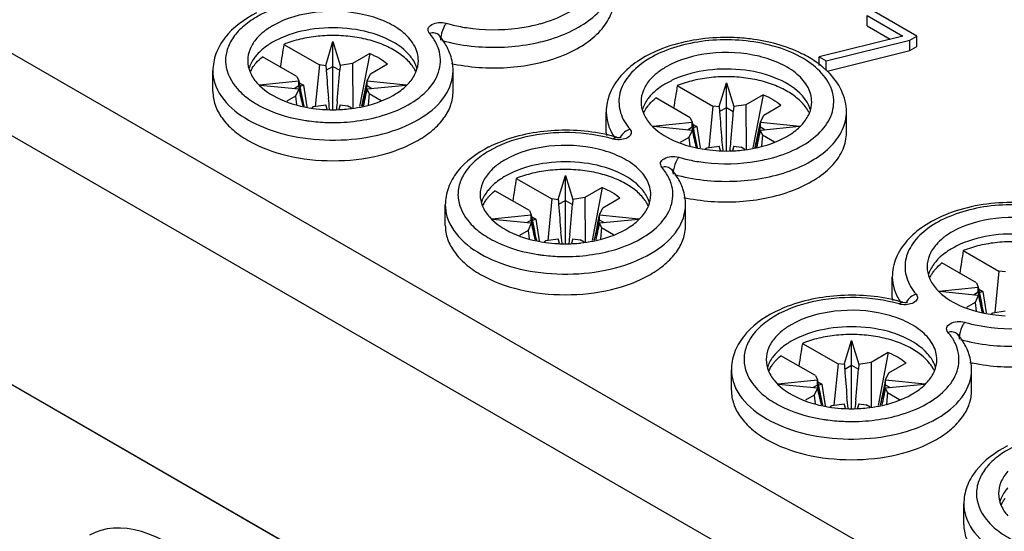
# Model space of a CAD drawing. Header units: millimetres. Extents: x 0 to 594, y 0 to 439.
# Tile 21 of 57: x 463 to 482, y 338 to 348. Entities that reach past the tile are written whole.
import ezdxf

# ---------------------------------------------------------------- set-up
doc = ezdxf.new("R2010")
doc.units = ezdxf.units.MM
doc.header["$LTSCALE"] = 32.67
doc.layers.get('0').update_dxf_attribs({"linetype": 'CONTINUOUS'})

msp = doc.modelspace()

# ---------------------------------------------------------------- linework, layer by layer
at = {"color": 7, "linetype": 'Continuous'}
for p, q in [((491.791, 330.846), (449.295, 355.38)), ((491.083, 329.628), (448.588, 354.162)), ((444.979, 351.318), (494.619, 322.659)), ((446.294, 350.562), (493.31, 323.418)), ((479.74, 348.117), (479.74, 348.321)), ((479.74, 348.321), (480.446, 347.914)), ((480.728, 347.914), (479.881, 348.402)), ((479.74, 348.117), (480.199, 347.852)), ((468.209, 347.749), (468.914, 347.342)), ((469.036, 347.333), (469.18, 347.807)), ((469.18, 347.807), (469.325, 347.333)), ((469.18, 346.467), (469.18, 347.807)), ((480.446, 347.914), (478.791, 347.501)), ((478.932, 347.42), (480.587, 347.832)), ((480.587, 347.832), (480.728, 347.914)), ((480.587, 347.628), (480.587, 347.832)), ((480.728, 347.71), (480.728, 347.914)), ((469.906, 347.566), (469.566, 347.37)), ((469.906, 347.566), (469.707, 346.516)), ((478.951, 347.22), (480.587, 347.628)), ((480.587, 347.628), (480.728, 347.71)), ((468.467, 347.11), (467.785, 347.504)), ((469.566, 347.37), (469.325, 347.333)), ((469.566, 347.37), (469.572, 346.491)), ((469.92, 347.166), (470.259, 347.362)), ((478.791, 347.334), (478.791, 347.501)), ((478.791, 347.501), (478.932, 347.42)), ((478.932, 347.234), (478.932, 347.42)), ((466.805, 346.817), (466.805, 347.225)), ((468.914, 347.342), (468.83, 346.522)), ((469.04, 347.327), (468.914, 347.342)), ((469.04, 347.327), (469.036, 347.333)), ((469.046, 347.237), (469.18, 347.314)), ((469.18, 347.314), (469.317, 347.236)), ((469.325, 347.333), (469.317, 347.236)), ((469.855, 347.027), (469.92, 347.166)), ((471.555, 346.817), (471.555, 347.225)), ((467.726, 346.948), (468.505, 347.027)), ((468.467, 347.11), (468.505, 347.027)), ((468.505, 346.925), (468.505, 347.027)), ((468.513, 346.987), (468.596, 346.939)), ((469.855, 346.925), (469.855, 347.027)), ((469.855, 347.027), (470.634, 346.948)), ((476.814, 346.516), (476.958, 346.99)), ((476.958, 345.65), (476.958, 346.99)), ((476.958, 346.99), (477.103, 346.516)), ((468.505, 346.86), (467.738, 346.938)), ((468.505, 346.925), (468.41, 346.87)), ((468.505, 346.86), (468.441, 346.721)), ((468.605, 346.525), (468.505, 346.925)), ((468.596, 346.939), (468.661, 346.515)), ((469.756, 346.525), (469.855, 346.925)), ((470.622, 346.938), (469.855, 346.86)), ((469.951, 346.87), (469.855, 346.925)), ((469.894, 346.776), (469.855, 346.86)), ((469.894, 346.776), (469.874, 346.548)), ((469.894, 346.776), (470.132, 346.639)), ((475.987, 346.932), (476.692, 346.526)), ((468.441, 346.721), (468.27, 346.622)), ((468.441, 346.721), (468.461, 346.552)), ((476.245, 346.294), (475.563, 346.688)), ((477.684, 346.75), (477.344, 346.554)), ((477.684, 346.75), (477.485, 345.7)), ((468.759, 346.496), (468.794, 346.516)), ((468.794, 346.516), (469.036, 346.554)), ((469.062, 346.467), (469.036, 346.554)), ((469.325, 346.554), (469.298, 346.467)), ((469.325, 346.554), (469.47, 346.531)), ((469.548, 346.486), (469.47, 346.531)), ((474.583, 346), (474.583, 346.409)), ((476.692, 346.526), (476.609, 345.706)), ((476.818, 346.511), (476.692, 346.526)), ((476.818, 346.511), (476.814, 346.516)), ((476.824, 346.421), (476.958, 346.498)), ((476.958, 346.498), (477.095, 346.419)), ((477.103, 346.516), (477.095, 346.419)), ((477.344, 346.554), (477.103, 346.516)), ((477.344, 346.554), (477.35, 345.674)), ((477.698, 346.35), (478.037, 346.546)), ((479.333, 346), (479.333, 346.409)), ((475.504, 346.131), (476.284, 346.21)), ((476.245, 346.294), (476.284, 346.21)), ((476.284, 346.108), (476.284, 346.21)), ((477.633, 346.21), (477.698, 346.35)), ((477.633, 346.108), (477.633, 346.21)), ((477.633, 346.21), (478.412, 346.131)), ((476.284, 346.043), (475.516, 346.121)), ((476.284, 346.108), (476.188, 346.053)), ((476.284, 346.043), (476.219, 345.904)), ((476.383, 345.709), (476.284, 346.108)), ((476.291, 346.171), (476.374, 346.123)), ((476.374, 346.123), (476.439, 345.698)), ((477.534, 345.709), (477.633, 346.108)), ((478.4, 346.121), (477.633, 346.043)), ((477.729, 346.053), (477.633, 346.108)), ((477.672, 345.96), (477.633, 346.043)), ((474.876, 345.913), (474.881, 345.915)), ((476.219, 345.904), (476.048, 345.805)), ((476.219, 345.904), (476.239, 345.736)), ((477.672, 345.96), (477.652, 345.731)), ((477.672, 345.96), (477.91, 345.822)), ((476.538, 345.68), (476.572, 345.7)), ((476.572, 345.7), (476.814, 345.737)), ((476.84, 345.65), (476.814, 345.737)), ((477.103, 345.737), (477.077, 345.65)), ((477.103, 345.737), (477.248, 345.715)), ((477.326, 345.67), (477.248, 345.715)), ((472.805, 345.095), (473.51, 344.689)), ((473.632, 344.679), (473.776, 345.153)), ((473.776, 343.813), (473.776, 345.153)), ((473.776, 345.153), (473.921, 344.679)), ((473.063, 344.457), (472.381, 344.85)), ((474.502, 344.913), (474.162, 344.717)), ((474.502, 344.913), (474.303, 343.863)), ((473.51, 344.689), (473.427, 343.868)), ((473.636, 344.674), (473.51, 344.689)), ((473.636, 344.674), (473.632, 344.679)), ((473.642, 344.583), (473.776, 344.661)), ((473.776, 344.661), (473.913, 344.582)), ((473.921, 344.679), (473.913, 344.582)), ((474.162, 344.717), (473.921, 344.679)), ((474.162, 344.717), (474.168, 343.837)), ((474.516, 344.513), (474.855, 344.709)), ((471.401, 344.163), (471.401, 344.571)), ((473.063, 344.457), (473.102, 344.373)), ((474.451, 344.373), (474.516, 344.513)), ((476.151, 344.163), (476.151, 344.571)), ((472.322, 344.294), (473.102, 344.373)), ((473.102, 344.206), (472.334, 344.284)), ((473.102, 344.271), (473.006, 344.216)), ((473.102, 344.271), (473.102, 344.373)), ((473.201, 343.872), (473.102, 344.271)), ((473.109, 344.334), (473.192, 344.286)), ((473.192, 344.286), (473.257, 343.861)), ((474.352, 343.872), (474.451, 344.271)), ((474.451, 344.271), (474.451, 344.373)), ((474.451, 344.373), (475.231, 344.294)), ((475.218, 344.284), (474.451, 344.206)), ((474.547, 344.216), (474.451, 344.271)), ((473.037, 344.067), (472.866, 343.968)), ((473.102, 344.206), (473.037, 344.067)), ((473.037, 344.067), (473.057, 343.899)), ((474.49, 344.123), (474.451, 344.206)), ((474.49, 344.123), (474.47, 343.894)), ((474.49, 344.123), (474.728, 343.985)), ((473.356, 343.843), (473.391, 343.863)), ((473.391, 343.863), (473.632, 343.9)), ((473.658, 343.813), (473.632, 343.9)), ((473.921, 343.9), (473.895, 343.813)), ((473.921, 343.9), (474.066, 343.878)), ((474.144, 343.833), (474.066, 343.878)), ((481.644, 343.667), (482.349, 343.26)), ((481.902, 343.028), (481.22, 343.422)), ((482.349, 343.26), (482.266, 342.44)), ((482.475, 343.245), (482.349, 343.26)), ((480.24, 342.734), (480.24, 343.143)), ((481.161, 342.865), (481.94, 342.944)), ((481.902, 343.028), (481.94, 342.944)), ((481.94, 342.842), (481.94, 342.944)), ((481.948, 342.905), (482.031, 342.857)), ((481.94, 342.777), (481.173, 342.856)), ((481.94, 342.842), (481.845, 342.787)), ((481.94, 342.777), (481.876, 342.638)), ((482.04, 342.443), (481.94, 342.842)), ((482.031, 342.857), (482.096, 342.432)), ((480.533, 342.647), (480.538, 342.649)), ((481.876, 342.638), (481.705, 342.539)), ((481.876, 342.638), (481.896, 342.47)), ((482.195, 342.414), (482.229, 342.434)), ((482.229, 342.434), (482.471, 342.471)), ((478.462, 341.829), (479.167, 341.423)), ((479.289, 341.413), (479.433, 341.887)), ((479.433, 340.547), (479.433, 341.887)), ((479.433, 341.887), (479.578, 341.413)), ((478.72, 341.191), (478.038, 341.585)), ((480.159, 341.647), (479.819, 341.451)), ((480.159, 341.647), (479.96, 340.597)), ((479.167, 341.423), (479.084, 340.603)), ((479.293, 341.408), (479.167, 341.423)), ((479.293, 341.408), (479.289, 341.413)), ((479.299, 341.317), (479.433, 341.395)), ((479.433, 341.395), (479.57, 341.316)), ((479.578, 341.413), (479.57, 341.316)), ((479.819, 341.451), (479.578, 341.413)), ((479.819, 341.451), (479.825, 340.571)), ((480.173, 341.247), (480.512, 341.443)), ((477.058, 340.897), (477.058, 341.306)), ((478.72, 341.191), (478.758, 341.107)), ((480.108, 341.107), (480.173, 341.247)), ((481.808, 340.897), (481.808, 341.306)), ((477.979, 341.028), (478.758, 341.107)), ((478.758, 340.94), (477.991, 341.018)), ((478.758, 341.005), (478.663, 340.95)), ((478.758, 340.94), (478.694, 340.801)), ((478.758, 341.005), (478.758, 341.107)), ((478.858, 340.606), (478.758, 341.005)), ((478.766, 341.068), (478.849, 341.02)), ((478.849, 341.02), (478.914, 340.595)), ((480.009, 340.606), (480.108, 341.005)), ((480.108, 341.005), (480.108, 341.107)), ((480.108, 341.107), (480.887, 341.028)), ((480.875, 341.018), (480.108, 340.94)), ((480.204, 340.95), (480.108, 341.005)), ((480.147, 340.857), (480.108, 340.94)), ((478.694, 340.801), (478.523, 340.702)), ((478.694, 340.801), (478.714, 340.633)), ((480.147, 340.857), (480.127, 340.628)), ((480.147, 340.857), (480.385, 340.719)), ((479.013, 340.577), (479.047, 340.597)), ((479.047, 340.597), (479.289, 340.634)), ((479.315, 340.547), (479.289, 340.634)), ((479.578, 340.634), (479.551, 340.547)), ((479.578, 340.634), (479.723, 340.612)), ((479.801, 340.567), (479.723, 340.612)), ((481.655, 338.244), (481.655, 338.652))]:
    msp.add_line(p, q, dxfattribs=at)
for centre, radius, start, end in [((472.457, 351.136), 3.087, 283.1778, 285.3598), ((470.24, 347.045), 1.363, 36.1801, 40.6309), ((468.827, 346.333), 1.683, 115.8702, 119.951), ((468.905, 346.175), 1.859, 114.0178, 115.9081), ((470.381, 347.347), 0.941, 27.0018, 33.331), ((476.967, 344.078), 3.807, 82.9168, 85.3092), ((472.302, 350.947), 3.66, 257.6859, 258.548), ((477.652, 345.837), 1.9, 51.871, 55.4524), ((468.189, 346.894), 0.718, 150.1459, 153.4813), ((494.294, 348.998), 25.31, 183.7854, 183.9925), ((500.965, 349.488), 31.998, 184.0366, 185.0292), ((407.057, 352.254), 62.462, 354.83441, 355.3918), ((470.158, 346.887), 0.733, 26.5708, 32.6216), ((477.723, 345.929), 1.784, 50.4677, 51.8471), ((477.792, 346.011), 1.677, 46.6012, 50.4924), ((477.852, 346.076), 1.588, 45.6729, 46.5729), ((481.84, 349.421), 13.548, 190.1799, 192.3432), ((446.827, 351.518), 23.462, 347.7116, 348.9644), ((476.606, 345.516), 1.683, 115.8702, 119.951), ((476.683, 345.359), 1.859, 114.0178, 115.9081), ((485.658, 350.567), 17.548, 192.1955, 193.3002), ((469.04, 345.727), 1.291, 110.1221, 113.4466), ((460.168, 348.767), 9.873, 346.9064, 348.8605), ((447.468, 344.149), 21.769, 6.1125, 6.6857), ((499.397, 343.223), 30.324, 173.5476, 173.8585), ((469.175, 349.288), 2.833, 262.1127, 267.1615), ((469.179, 349.366), 2.911, 267.143, 267.8915), ((469.18, 349.388), 2.933, 267.8922, 272.1095), ((469.181, 349.369), 2.914, 272.1096, 272.8572), ((469.184, 349.317), 2.862, 272.8492, 275.9666), ((475.967, 346.078), 0.718, 150.1459, 153.4813), ((502.072, 348.182), 25.31, 183.7854, 183.9925), ((508.743, 348.672), 31.998, 184.0366, 185.0292), ((414.836, 351.438), 62.462, 354.83441, 355.3918), ((477.936, 346.071), 0.733, 26.5708, 32.6216), ((469.159, 349.662), 3.458, 261.299, 262.5726), ((489.618, 348.605), 13.548, 190.1799, 192.3432), ((454.605, 350.701), 23.462, 347.7116, 348.9644), ((475.378, 346), 0.794, 179.9815, 183.7978), ((493.436, 349.75), 17.548, 192.1955, 193.3002), ((476.818, 344.911), 1.291, 110.1221, 113.4466), ((467.946, 347.951), 9.873, 346.9064, 348.8605), ((473.44, 343.386), 2.611, 112.2797, 116.7666), ((473.898, 342.799), 3.237, 74.0583, 75.0979), ((475.103, 345.78), 0.276, 151.8092, 158.0471), ((455.247, 343.332), 21.769, 6.1125, 6.6857), ((507.175, 342.406), 30.324, 173.5476, 173.8585), ((476.953, 348.472), 2.833, 262.1127, 267.1615), ((476.958, 348.549), 2.911, 267.143, 267.8915), ((476.958, 348.571), 2.933, 267.8922, 272.1095), ((476.959, 348.552), 2.914, 272.1096, 272.8572), ((476.962, 348.5), 2.862, 272.8492, 275.9666), ((477.054, 348.482), 3.087, 283.1778, 285.3598), ((473.502, 343.522), 1.859, 114.0178, 115.9081), ((474.977, 344.694), 0.941, 27.0018, 33.331), ((474.837, 344.391), 1.363, 36.1801, 40.6309), ((473.424, 343.679), 1.683, 115.8702, 119.951), ((498.89, 346.345), 25.31, 183.7854, 183.9925), ((474.754, 344.234), 0.733, 26.5708, 32.6216), ((476.898, 348.293), 3.66, 257.6859, 258.548), ((472.785, 344.241), 0.718, 150.1459, 153.4813), ((505.561, 346.835), 31.998, 184.0366, 185.0292), ((411.654, 349.601), 62.462, 354.83441, 355.3918), ((486.436, 346.768), 13.548, 190.1799, 192.3432), ((473.636, 343.074), 1.291, 110.1221, 113.4466), ((451.423, 348.864), 23.462, 347.7116, 348.9644), ((490.254, 347.913), 17.548, 192.1955, 193.3002), ((464.765, 346.114), 9.873, 346.9064, 348.8605), ((452.065, 341.495), 21.769, 6.1125, 6.6857), ((503.993, 340.569), 30.324, 173.5476, 173.8585), ((473.771, 346.635), 2.833, 262.1127, 267.1615), ((473.776, 346.712), 2.911, 267.143, 267.8915), ((473.776, 346.734), 2.933, 267.8922, 272.1095), ((473.777, 346.715), 2.914, 272.1096, 272.8572), ((473.78, 346.663), 2.862, 272.8492, 275.9666), ((482.263, 342.25), 1.683, 115.8702, 119.951), ((482.34, 342.093), 1.859, 114.0178, 115.9081), ((473.755, 347.008), 3.458, 261.299, 262.5726), ((481.624, 342.812), 0.718, 150.1459, 153.4813), ((495.275, 345.339), 13.548, 190.1799, 192.3432), ((481.034, 342.734), 0.794, 179.9815, 183.7978), ((499.093, 346.485), 17.548, 192.1955, 193.3002), ((482.475, 341.645), 1.291, 110.1221, 113.4466), ((479.097, 340.121), 2.611, 112.2797, 116.7666), ((479.555, 339.533), 3.237, 74.0583, 75.0979), ((480.76, 342.514), 0.276, 151.8092, 158.0471), ((482.61, 345.206), 2.833, 262.1127, 267.1615), ((479.081, 340.413), 1.683, 115.8702, 119.951), ((479.158, 340.256), 1.859, 114.0178, 115.9081), ((480.634, 341.428), 0.941, 27.0018, 33.331), ((480.494, 341.125), 1.363, 36.1801, 40.6309), ((478.442, 340.975), 0.718, 150.1459, 153.4813), ((504.547, 343.079), 25.31, 183.7854, 183.9925), ((511.218, 343.569), 31.998, 184.0366, 185.0292), ((417.31, 346.335), 62.462, 354.83441, 355.3918), ((480.411, 340.968), 0.733, 26.5708, 32.6216), ((482.555, 345.027), 3.66, 257.6859, 258.548), ((492.093, 343.502), 13.548, 190.1799, 192.3432), ((495.911, 344.647), 17.548, 192.1955, 193.3002), ((479.293, 339.808), 1.291, 110.1221, 113.4466), ((457.08, 345.598), 23.462, 347.7116, 348.9644), ((470.421, 342.848), 9.873, 346.9064, 348.8605), ((457.721, 338.229), 21.769, 6.1125, 6.6857), ((479.428, 343.369), 2.833, 262.1127, 267.1615), ((479.432, 343.446), 2.911, 267.143, 267.8915), ((479.433, 343.468), 2.933, 267.8922, 272.1095), ((509.65, 337.303), 30.324, 173.5476, 173.8585), ((479.434, 343.449), 2.914, 272.1096, 272.8572), ((479.437, 343.397), 2.862, 272.8492, 275.9666), ((479.412, 343.742), 3.458, 261.299, 262.5726), ((483.038, 338.321), 0.718, 150.1459, 153.4813)]:
    msp.add_arc(centre, radius, start, end, dxfattribs=at)
for centre, major_axis, ratio, start_param, end_param in [((467.85, 329.125), (2.097, 25.077), 0.070395, 0.739655, 0.765981), ((475.628, 328.309), (2.097, 25.077), 0.070395, 0.739655, 0.765981), ((472.446, 326.471), (2.097, 25.077), 0.070395, 0.739655, 0.765981), ((481.285, 325.043), (2.097, 25.077), 0.070395, 0.739655, 0.765981), ((478.103, 323.206), (2.097, 25.077), 0.070395, 0.739655, 0.765981), ((465.939, 335.331), (-1.583, 2.695), 0.572297, 4.097587, 6.278916)]:
    msp.add_ellipse(centre, major_axis=major_axis, ratio=ratio, start_param=start_param, end_param=end_param, dxfattribs=at)
for points, knots in [([(473.275, 348.158), (473.462, 348.21), (473.803, 348.339), (474.218, 348.63), (474.474, 348.997), (474.522, 349.581), (474.045, 350.075), (473.427, 350.348), (473.037, 350.436), (472.83, 350.463)], [0, 0, 0, 0, 0.147938, 0.275453, 0.38255, 0.47894, 0.698455, 0.841059, 1, 1, 1, 1]), ([(471.333, 347.826), (471.71, 347.722), (472.491, 347.64), (473.437, 347.799), (474.08, 348.094), (474.441, 348.37), (474.679, 348.696), (474.737, 348.945), (474.737, 349.062)], [0, 0, 0, 0, 0.291282, 0.577024, 0.704178, 0.81596, 0.912813, 1, 1, 1, 1]), ([(470.123, 348.529), (469.846, 348.608), (469.265, 348.689), (468.422, 348.611), (467.783, 348.384), (467.391, 348.107), (467.185, 347.877), (467.065, 347.622), (467.034, 347.258), (467.226, 346.902), (467.539, 346.637), (467.979, 346.389), (468.366, 346.285), (468.636, 346.243)], [0, 0, 0, 0, 0.150288, 0.302305, 0.439277, 0.49864, 0.551343, 0.598627, 0.64326, 0.737836, 0.794212, 0.857332, 1, 1, 1, 1]), ([(471.575, 347.36), (471.941, 347.286), (472.679, 347.247), (473.561, 347.433), (474.147, 347.73), (474.473, 347.998), (474.686, 348.31), (474.737, 348.543), (474.737, 348.653)], [0, 0, 0, 0, 0.296513, 0.580099, 0.705374, 0.815808, 0.912312, 1, 1, 1, 1]), ([(467.668, 348.371), (467.431, 348.251), (467.103, 348.016), (466.849, 347.576), (466.805, 347.339), (466.805, 347.223)], [0, 0, 0, 0, 0.530056, 0.769223, 1, 1, 1, 1]), ([(470.868, 347.429), (470.868, 347.527), (470.809, 347.737), (470.579, 347.998), (470.24, 348.205), (469.661, 348.398), (468.872, 348.438), (468.248, 348.269), (467.987, 348.118)], [0, 0, 0, 0, 0.087147, 0.18686, 0.304537, 0.438678, 0.730127, 1, 1, 1, 1]), ([(471.085, 347.973), (471.065, 347.996), (471.044, 348.072), (471.141, 348.156), (471.27, 348.188), (471.371, 348.181), (471.42, 348.167)], [0, 0, 0, 0, 0.184212, 0.398869, 0.689138, 1, 1, 1, 1]), ([(471.42, 348.167), (471.407, 348.152), (471.358, 348.078), (471.33, 347.99), (471.317, 347.921)], [0, 0, 0, 0, 0.210708, 1, 1, 1, 1]), ([(471.42, 348.167), (471.452, 348.158), (471.583, 348.123), (471.716, 348.096), (471.817, 348.08)], [0, 0, 0, 0, 0.244918, 1, 1, 1, 1]), ([(471.817, 348.08), (472.153, 348.029), (472.611, 348.025), (473.054, 348.104), (473.161, 348.129)], [0, 0, 0, 0, 0.754152, 1, 1, 1, 1]), ([(470.684, 347.545), (470.558, 347.688), (470.19, 347.92), (469.538, 348.084), (468.827, 348.085), (468.359, 347.967), (468.149, 347.873)], [0, 0, 0, 0, 0.212753, 0.469355, 0.743082, 1, 1, 1, 1]), ([(470.712, 347.369), (470.655, 347.437), (470.552, 347.53), (470.396, 347.632), (470.211, 347.73), (469.95, 347.827), (469.609, 347.901), (469.249, 347.932), (468.886, 347.918), (468.536, 347.86), (468.314, 347.791), (468.209, 347.749)], [0, 0, 0, 0, 0.099181, 0.153544, 0.210959, 0.333936, 0.465538, 0.602101, 0.739467, 0.8734, 1, 1, 1, 1]), ([(471.085, 347.973), (471.12, 347.983), (471.19, 347.99), (471.254, 347.956), (471.275, 347.932)], [0, 0, 0, 0, 0.536416, 1, 1, 1, 1]), ([(467.677, 347.871), (467.62, 347.808), (467.528, 347.67), (467.493, 347.507), (467.493, 347.429)], [0, 0, 0, 0, 0.523505, 1, 1, 1, 1]), ([(467.987, 347.791), (467.956, 347.774), (467.844, 347.704), (467.741, 347.618), (467.677, 347.545)], [0, 0, 0, 0, 0.2662, 1, 1, 1, 1]), ([(471.503, 347.541), (471.475, 347.623), (471.423, 347.729), (471.358, 347.825), (471.34, 347.849)], [0, 0, 0, 0, 0.744515, 1, 1, 1, 1]), ([(477.426, 347.809), (477.037, 347.86), (476.446, 347.843), (475.731, 347.634), (475.296, 347.402), (474.981, 347.105), (474.816, 346.752), (474.842, 346.376), (474.972, 346.164), (475.054, 346.069)], [0, 0, 0, 0, 0.316113, 0.464057, 0.595983, 0.709146, 0.806671, 0.899071, 1, 1, 1, 1]), ([(477.278, 347.872), (477.134, 347.884), (476.575, 347.899), (476.008, 347.795), (475.624, 347.636)], [0, 0, 0, 0, 0.258162, 1, 1, 1, 1]), ([(477.871, 345.505), (478.058, 345.556), (478.399, 345.685), (478.815, 345.976), (479.071, 346.344), (479.118, 346.927), (478.642, 347.422), (478.023, 347.695), (477.633, 347.783), (477.426, 347.809)], [0, 0, 0, 0, 0.147938, 0.275453, 0.38255, 0.47894, 0.698455, 0.841059, 1, 1, 1, 1]), ([(478.729, 347.402), (478.642, 347.463), (478.243, 347.693), (477.786, 347.813), (477.436, 347.856)], [0, 0, 0, 0, 0.231694, 1, 1, 1, 1]), ([(467.677, 347.545), (467.658, 347.523), (467.59, 347.44), (467.539, 347.342), (467.517, 347.266)], [0, 0, 0, 0, 0.265637, 1, 1, 1, 1]), ([(469.906, 347.566), (469.972, 347.54), (470.096, 347.482), (470.21, 347.404), (470.259, 347.362)], [0, 0, 0, 0, 0.524095, 1, 1, 1, 1]), ([(470.101, 346.323), (470.296, 346.378), (470.65, 346.514), (471.075, 346.827), (471.319, 347.225), (471.311, 347.52), (471.272, 347.646)], [0, 0, 0, 0, 0.310765, 0.575793, 0.796912, 1, 1, 1, 1]), ([(470.844, 347.266), (470.837, 347.291), (470.8, 347.392), (470.738, 347.483), (470.684, 347.545)], [0, 0, 0, 0, 0.237592, 1, 1, 1, 1]), ([(475.624, 347.636), (475.477, 347.575), (475.204, 347.435), (474.866, 347.149), (474.639, 346.802), (474.583, 346.537), (474.583, 346.409)], [0, 0, 0, 0, 0.280855, 0.537151, 0.773522, 1, 1, 1, 1]), ([(478.646, 346.613), (478.646, 346.71), (478.587, 346.921), (478.358, 347.182), (478.019, 347.388), (477.439, 347.581), (476.65, 347.621), (476.026, 347.452), (475.765, 347.302)], [0, 0, 0, 0, 0.087147, 0.18686, 0.304537, 0.438678, 0.730127, 1, 1, 1, 1]), ([(467.493, 347.429), (467.493, 347.352), (467.528, 347.188), (467.62, 347.051), (467.677, 346.987)], [0, 0, 0, 0, 0.47658, 1, 1, 1, 1]), ([(467.625, 347.34), (467.636, 347.354), (467.685, 347.414), (467.74, 347.467), (467.785, 347.504)], [0, 0, 0, 0, 0.239933, 1, 1, 1, 1]), ([(470.684, 346.987), (470.74, 347.051), (470.832, 347.188), (470.868, 347.352), (470.868, 347.429)], [0, 0, 0, 0, 0.523505, 1, 1, 1, 1]), ([(470.775, 347.283), (470.771, 347.29), (470.751, 347.32), (470.729, 347.349), (470.712, 347.369)], [0, 0, 0, 0, 0.245162, 1, 1, 1, 1]), ([(466.805, 347.223), (466.805, 347.147), (466.821, 347.044), (466.854, 346.947), (466.864, 346.922)], [0, 0, 0, 0, 0.744321, 1, 1, 1, 1]), ([(466.864, 346.922), (467.015, 346.537), (467.663, 346.1), (468.594, 345.868), (469.439, 345.832), (470.248, 345.968), (470.931, 346.257), (471.419, 346.675), (471.555, 347.054), (471.555, 347.225)], [0, 0, 0, 0, 0.220929, 0.364662, 0.517533, 0.666323, 0.798964, 0.908735, 1, 1, 1, 1]), ([(467.566, 347.252), (467.571, 347.259), (467.589, 347.29), (467.609, 347.319), (467.625, 347.34)], [0, 0, 0, 0, 0.245339, 1, 1, 1, 1]), ([(478.462, 346.728), (478.336, 346.871), (477.968, 347.104), (477.317, 347.268), (476.605, 347.269), (476.137, 347.151), (475.927, 347.057)], [0, 0, 0, 0, 0.212753, 0.469355, 0.743082, 1, 1, 1, 1]), ([(479.333, 346.409), (479.333, 346.555), (479.26, 346.859), (479.073, 347.104), (478.962, 347.212)], [0, 0, 0, 0, 0.485716, 1, 1, 1, 1]), ([(467.677, 346.987), (467.8, 346.847), (468.16, 346.617), (468.563, 346.513), (468.786, 346.482)], [0, 0, 0, 0, 0.453608, 1, 1, 1, 1]), ([(470.373, 346.74), (470.404, 346.758), (470.516, 346.828), (470.619, 346.914), (470.684, 346.987)], [0, 0, 0, 0, 0.2662, 1, 1, 1, 1]), ([(475.455, 347.055), (475.399, 346.991), (475.306, 346.854), (475.271, 346.69), (475.271, 346.613)], [0, 0, 0, 0, 0.523505, 1, 1, 1, 1]), ([(475.765, 346.975), (475.735, 346.957), (475.622, 346.887), (475.519, 346.801), (475.455, 346.728)], [0, 0, 0, 0, 0.2662, 1, 1, 1, 1]), ([(478.49, 346.553), (478.433, 346.621), (478.331, 346.713), (478.174, 346.816), (477.989, 346.913), (477.728, 347.011), (477.387, 347.084), (477.027, 347.115), (476.664, 347.101), (476.314, 347.043), (476.092, 346.974), (475.987, 346.932)], [0, 0, 0, 0, 0.099181, 0.153544, 0.210959, 0.333936, 0.465538, 0.602101, 0.739467, 0.8734, 1, 1, 1, 1]), ([(466.805, 346.817), (466.805, 346.727), (466.838, 346.538), (466.981, 346.276), (467.207, 346.038), (467.624, 345.751), (468.293, 345.509), (469.18, 345.412), (470.066, 345.509), (470.735, 345.751), (471.153, 346.037), (471.379, 346.275), (471.522, 346.537), (471.555, 346.726), (471.555, 346.816)], [0, 0, 0, 0, 0.045426, 0.094063, 0.148133, 0.208575, 0.346812, 0.499957, 0.653112, 0.791376, 0.851839, 0.90593, 0.954577, 1, 1, 1, 1]), ([(469.481, 346.471), (469.564, 346.479), (469.872, 346.525), (470.176, 346.626), (470.373, 346.74)], [0, 0, 0, 0, 0.267071, 1, 1, 1, 1]), ([(475.271, 346.613), (475.271, 346.535), (475.306, 346.372), (475.399, 346.234), (475.455, 346.17)], [0, 0, 0, 0, 0.47658, 1, 1, 1, 1]), ([(475.455, 346.728), (475.436, 346.707), (475.368, 346.623), (475.317, 346.525), (475.295, 346.45)], [0, 0, 0, 0, 0.265637, 1, 1, 1, 1]), ([(475.403, 346.523), (475.414, 346.538), (475.463, 346.597), (475.518, 346.65), (475.563, 346.688)], [0, 0, 0, 0, 0.239933, 1, 1, 1, 1]), ([(477.684, 346.75), (477.75, 346.724), (477.875, 346.666), (477.988, 346.588), (478.037, 346.546)], [0, 0, 0, 0, 0.524095, 1, 1, 1, 1]), ([(478.622, 346.45), (478.615, 346.474), (478.578, 346.576), (478.516, 346.667), (478.462, 346.728)], [0, 0, 0, 0, 0.237592, 1, 1, 1, 1]), ([(478.462, 346.17), (478.518, 346.234), (478.611, 346.372), (478.646, 346.535), (478.646, 346.613)], [0, 0, 0, 0, 0.523505, 1, 1, 1, 1]), ([(475.345, 346.435), (475.349, 346.443), (475.367, 346.473), (475.387, 346.502), (475.403, 346.523)], [0, 0, 0, 0, 0.245339, 1, 1, 1, 1]), ([(475.93, 345.173), (476.306, 345.068), (477.087, 344.986), (478.033, 345.145), (478.676, 345.441), (479.038, 345.716), (479.275, 346.043), (479.333, 346.292), (479.333, 346.409)], [0, 0, 0, 0, 0.291282, 0.577024, 0.704178, 0.81596, 0.912813, 1, 1, 1, 1]), ([(478.554, 346.466), (478.549, 346.474), (478.529, 346.504), (478.507, 346.532), (478.49, 346.553)], [0, 0, 0, 0, 0.245162, 1, 1, 1, 1]), ([(468.712, 346.232), (468.829, 346.217), (469.293, 346.18), (469.766, 346.23), (470.101, 346.323)], [0, 0, 0, 0, 0.252997, 1, 1, 1, 1]), ([(474.719, 345.875), (474.442, 345.954), (473.862, 346.035), (473.018, 345.957), (472.379, 345.73), (471.987, 345.454), (471.781, 345.224), (471.662, 344.969), (471.63, 344.604), (471.822, 344.248), (472.135, 343.983), (472.575, 343.736), (472.962, 343.631), (473.232, 343.59)], [0, 0, 0, 0, 0.150288, 0.302305, 0.439277, 0.49864, 0.551343, 0.598627, 0.64326, 0.737836, 0.794212, 0.857332, 1, 1, 1, 1]), ([(474.731, 345.927), (474.353, 346.028), (473.573, 346.099), (472.801, 345.947), (472.45, 345.802)], [0, 0, 0, 0, 0.507068, 1, 1, 1, 1]), ([(474.621, 346.166), (474.628, 346.144), (474.659, 346.055), (474.705, 345.971), (474.745, 345.912)], [0, 0, 0, 0, 0.242599, 1, 1, 1, 1]), ([(475.054, 346.069), (475.072, 346.048), (475.094, 345.984), (475.023, 345.901), (474.912, 345.862), (474.824, 345.858), (474.778, 345.863)], [0, 0, 0, 0, 0.190553, 0.399113, 0.679753, 1, 1, 1, 1]), ([(475.455, 346.17), (475.579, 346.03), (475.938, 345.801), (476.341, 345.696), (476.564, 345.665)], [0, 0, 0, 0, 0.453608, 1, 1, 1, 1]), ([(476.172, 344.707), (476.537, 344.633), (477.275, 344.593), (478.158, 344.779), (478.743, 345.076), (479.07, 345.344), (479.282, 345.656), (479.333, 345.89), (479.333, 346)], [0, 0, 0, 0, 0.296513, 0.580099, 0.705374, 0.815808, 0.912312, 1, 1, 1, 1]), ([(478.152, 345.924), (478.182, 345.941), (478.295, 346.011), (478.398, 346.098), (478.462, 346.17)], [0, 0, 0, 0, 0.2662, 1, 1, 1, 1]), ([(474.719, 345.875), (474.725, 345.882), (474.742, 345.9), (474.77, 345.916), (474.788, 345.911)], [0, 0, 0, 0, 0.32908, 1, 1, 1, 1]), ([(474.788, 345.911), (474.792, 345.91), (474.813, 345.906), (474.835, 345.905), (474.852, 345.908)], [0, 0, 0, 0, 0.201982, 1, 1, 1, 1]), ([(477.259, 345.654), (477.342, 345.663), (477.65, 345.709), (477.954, 345.81), (478.152, 345.924)], [0, 0, 0, 0, 0.267071, 1, 1, 1, 1]), ([(472.264, 345.718), (472.027, 345.598), (471.699, 345.363), (471.445, 344.923), (471.401, 344.685), (471.401, 344.57)], [0, 0, 0, 0, 0.530056, 0.769223, 1, 1, 1, 1]), ([(475.464, 344.776), (475.464, 344.873), (475.405, 345.084), (475.176, 345.345), (474.837, 345.551), (474.257, 345.744), (473.468, 345.784), (472.844, 345.615), (472.583, 345.465)], [0, 0, 0, 0, 0.087147, 0.18686, 0.304537, 0.438678, 0.730127, 1, 1, 1, 1]), ([(475.28, 344.891), (475.154, 345.034), (474.786, 345.267), (474.135, 345.431), (473.423, 345.432), (472.955, 345.314), (472.745, 345.22)], [0, 0, 0, 0, 0.212753, 0.469355, 0.743082, 1, 1, 1, 1]), ([(475.681, 345.32), (475.661, 345.343), (475.64, 345.419), (475.737, 345.502), (475.866, 345.534), (475.967, 345.527), (476.016, 345.513)], [0, 0, 0, 0, 0.184212, 0.398869, 0.689138, 1, 1, 1, 1]), ([(476.016, 345.513), (476.004, 345.499), (475.954, 345.424), (475.926, 345.337), (475.913, 345.268)], [0, 0, 0, 0, 0.210708, 1, 1, 1, 1]), ([(476.016, 345.513), (476.048, 345.504), (476.179, 345.469), (476.312, 345.442), (476.414, 345.427)], [0, 0, 0, 0, 0.244918, 1, 1, 1, 1]), ([(476.414, 345.427), (476.749, 345.376), (477.207, 345.371), (477.65, 345.451), (477.757, 345.476)], [0, 0, 0, 0, 0.754152, 1, 1, 1, 1]), ([(472.273, 345.218), (472.217, 345.154), (472.124, 345.017), (472.089, 344.853), (472.089, 344.776)], [0, 0, 0, 0, 0.523505, 1, 1, 1, 1]), ([(475.308, 344.716), (475.251, 344.784), (475.149, 344.876), (474.992, 344.979), (474.807, 345.076), (474.546, 345.173), (474.205, 345.247), (473.845, 345.278), (473.482, 345.264), (473.132, 345.206), (472.91, 345.137), (472.805, 345.095)], [0, 0, 0, 0, 0.099181, 0.153544, 0.210959, 0.333936, 0.465538, 0.602101, 0.739467, 0.8734, 1, 1, 1, 1]), ([(475.681, 345.32), (475.716, 345.33), (475.786, 345.337), (475.85, 345.302), (475.871, 345.278)], [0, 0, 0, 0, 0.536416, 1, 1, 1, 1]), ([(472.583, 345.138), (472.553, 345.12), (472.44, 345.05), (472.337, 344.964), (472.273, 344.891)], [0, 0, 0, 0, 0.2662, 1, 1, 1, 1]), ([(476.099, 344.887), (476.071, 344.969), (476.02, 345.075), (475.954, 345.171), (475.937, 345.195)], [0, 0, 0, 0, 0.744515, 1, 1, 1, 1]), ([(472.273, 344.891), (472.254, 344.87), (472.186, 344.786), (472.135, 344.688), (472.113, 344.613)], [0, 0, 0, 0, 0.265637, 1, 1, 1, 1]), ([(472.221, 344.686), (472.232, 344.701), (472.281, 344.76), (472.336, 344.813), (472.381, 344.85)], [0, 0, 0, 0, 0.239933, 1, 1, 1, 1]), ([(474.502, 344.913), (474.568, 344.887), (474.693, 344.829), (474.806, 344.751), (474.855, 344.709)], [0, 0, 0, 0, 0.524095, 1, 1, 1, 1]), ([(474.697, 343.67), (474.892, 343.724), (475.246, 343.861), (475.671, 344.173), (475.915, 344.572), (475.907, 344.866), (475.868, 344.993)], [0, 0, 0, 0, 0.310765, 0.575793, 0.796912, 1, 1, 1, 1]), ([(475.44, 344.613), (475.433, 344.637), (475.396, 344.738), (475.334, 344.83), (475.28, 344.891)], [0, 0, 0, 0, 0.237592, 1, 1, 1, 1]), ([(472.089, 344.776), (472.089, 344.698), (472.124, 344.535), (472.217, 344.397), (472.273, 344.333)], [0, 0, 0, 0, 0.47658, 1, 1, 1, 1]), ([(472.163, 344.598), (472.167, 344.606), (472.185, 344.636), (472.205, 344.665), (472.221, 344.686)], [0, 0, 0, 0, 0.245339, 1, 1, 1, 1]), ([(475.28, 344.333), (475.336, 344.397), (475.429, 344.535), (475.464, 344.698), (475.464, 344.776)], [0, 0, 0, 0, 0.523505, 1, 1, 1, 1]), ([(475.372, 344.629), (475.367, 344.637), (475.347, 344.666), (475.325, 344.695), (475.308, 344.716)], [0, 0, 0, 0, 0.245162, 1, 1, 1, 1]), ([(482.935, 344.606), (482.791, 344.618), (482.232, 344.633), (481.664, 344.529), (481.281, 344.37)], [0, 0, 0, 0, 0.258162, 1, 1, 1, 1]), ([(471.401, 344.57), (471.402, 344.493), (471.417, 344.39), (471.45, 344.293), (471.46, 344.269)], [0, 0, 0, 0, 0.744321, 1, 1, 1, 1]), ([(471.46, 344.269), (471.611, 343.883), (472.259, 343.447), (473.19, 343.214), (474.035, 343.179), (474.844, 343.314), (475.527, 343.603), (476.015, 344.021), (476.151, 344.4), (476.151, 344.571)], [0, 0, 0, 0, 0.220929, 0.364662, 0.517533, 0.666323, 0.798964, 0.908735, 1, 1, 1, 1]), ([(483.083, 344.544), (482.693, 344.594), (482.103, 344.577), (481.388, 344.368), (480.953, 344.136), (480.637, 343.84), (480.473, 343.486), (480.499, 343.11), (480.629, 342.898), (480.711, 342.803)], [0, 0, 0, 0, 0.316113, 0.464057, 0.595983, 0.709146, 0.806671, 0.899071, 1, 1, 1, 1]), ([(472.273, 344.333), (472.397, 344.193), (472.756, 343.963), (473.159, 343.859), (473.382, 343.828)], [0, 0, 0, 0, 0.453608, 1, 1, 1, 1]), ([(474.97, 344.087), (475, 344.104), (475.113, 344.174), (475.216, 344.26), (475.28, 344.333)], [0, 0, 0, 0, 0.2662, 1, 1, 1, 1]), ([(481.281, 344.37), (481.134, 344.309), (480.861, 344.169), (480.523, 343.883), (480.296, 343.536), (480.24, 343.271), (480.24, 343.143)], [0, 0, 0, 0, 0.280855, 0.537151, 0.773522, 1, 1, 1, 1]), ([(484.303, 343.347), (484.303, 343.444), (484.244, 343.655), (484.014, 343.916), (483.676, 344.122), (483.096, 344.315), (482.307, 344.355), (481.683, 344.186), (481.422, 344.036)], [0, 0, 0, 0, 0.087147, 0.18686, 0.304537, 0.438678, 0.730127, 1, 1, 1, 1]), ([(471.401, 344.164), (471.401, 344.073), (471.435, 343.885), (471.578, 343.622), (471.803, 343.384), (472.22, 343.097), (472.889, 342.856), (473.776, 342.759), (474.662, 342.855), (475.332, 343.097), (475.749, 343.384), (475.975, 343.621), (476.118, 343.884), (476.151, 344.072), (476.151, 344.163)], [0, 0, 0, 0, 0.045426, 0.094063, 0.148133, 0.208575, 0.346812, 0.499957, 0.653112, 0.791376, 0.851839, 0.90593, 0.954577, 1, 1, 1, 1]), ([(474.078, 343.817), (474.16, 343.826), (474.469, 343.872), (474.772, 343.972), (474.97, 344.087)], [0, 0, 0, 0, 0.267071, 1, 1, 1, 1]), ([(484.119, 343.462), (483.993, 343.605), (483.625, 343.838), (482.974, 344.002), (482.262, 344.003), (481.794, 343.885), (481.584, 343.791)], [0, 0, 0, 0, 0.212753, 0.469355, 0.743082, 1, 1, 1, 1]), ([(484.147, 343.287), (484.09, 343.355), (483.988, 343.447), (483.831, 343.55), (483.646, 343.648), (483.385, 343.745), (483.044, 343.819), (482.684, 343.849), (482.321, 343.835), (481.971, 343.777), (481.749, 343.709), (481.644, 343.667)], [0, 0, 0, 0, 0.099181, 0.153544, 0.210959, 0.333936, 0.465538, 0.602101, 0.739467, 0.8734, 1, 1, 1, 1]), ([(473.308, 343.579), (473.425, 343.564), (473.889, 343.527), (474.362, 343.577), (474.697, 343.67)], [0, 0, 0, 0, 0.252997, 1, 1, 1, 1]), ([(481.112, 343.789), (481.055, 343.725), (480.963, 343.588), (480.928, 343.424), (480.928, 343.347)], [0, 0, 0, 0, 0.523505, 1, 1, 1, 1]), ([(481.422, 343.709), (481.391, 343.691), (481.279, 343.621), (481.176, 343.535), (481.112, 343.462)], [0, 0, 0, 0, 0.2662, 1, 1, 1, 1]), ([(481.112, 343.462), (481.093, 343.441), (481.025, 343.357), (480.974, 343.26), (480.952, 343.184)], [0, 0, 0, 0, 0.265637, 1, 1, 1, 1]), ([(480.928, 343.347), (480.928, 343.269), (480.963, 343.106), (481.055, 342.968), (481.112, 342.904)], [0, 0, 0, 0, 0.47658, 1, 1, 1, 1]), ([(481.001, 343.169), (481.006, 343.177), (481.024, 343.207), (481.044, 343.236), (481.06, 343.257)], [0, 0, 0, 0, 0.245339, 1, 1, 1, 1]), ([(481.06, 343.257), (481.071, 343.272), (481.12, 343.331), (481.175, 343.385), (481.22, 343.422)], [0, 0, 0, 0, 0.239933, 1, 1, 1, 1]), ([(481.586, 341.907), (481.963, 341.802), (482.744, 341.72), (483.69, 341.879), (484.333, 342.175), (484.694, 342.45), (484.932, 342.777), (484.99, 343.026), (484.99, 343.143)], [0, 0, 0, 0, 0.291282, 0.577024, 0.704178, 0.81596, 0.912813, 1, 1, 1, 1]), ([(480.278, 342.9), (480.285, 342.878), (480.316, 342.789), (480.362, 342.705), (480.402, 342.646)], [0, 0, 0, 0, 0.242599, 1, 1, 1, 1]), ([(481.112, 342.904), (481.235, 342.764), (481.595, 342.535), (481.998, 342.431), (482.221, 342.4)], [0, 0, 0, 0, 0.453608, 1, 1, 1, 1]), ([(480.376, 342.609), (480.099, 342.688), (479.519, 342.769), (478.675, 342.691), (478.036, 342.464), (477.644, 342.188), (477.438, 341.958), (477.318, 341.703), (477.287, 341.339), (477.479, 340.982), (477.792, 340.717), (478.232, 340.47), (478.619, 340.365), (478.889, 340.324)], [0, 0, 0, 0, 0.150288, 0.302305, 0.439277, 0.49864, 0.551343, 0.598627, 0.64326, 0.737836, 0.794212, 0.857332, 1, 1, 1, 1]), ([(480.388, 342.661), (480.01, 342.762), (479.23, 342.833), (478.458, 342.681), (478.107, 342.537)], [0, 0, 0, 0, 0.507068, 1, 1, 1, 1]), ([(480.711, 342.803), (480.729, 342.782), (480.751, 342.718), (480.68, 342.635), (480.569, 342.596), (480.481, 342.592), (480.435, 342.597)], [0, 0, 0, 0, 0.190553, 0.399113, 0.679753, 1, 1, 1, 1]), ([(481.828, 341.441), (482.194, 341.367), (482.932, 341.327), (483.814, 341.513), (484.4, 341.811), (484.726, 342.078), (484.939, 342.39), (484.99, 342.624), (484.99, 342.734)], [0, 0, 0, 0, 0.296513, 0.580099, 0.705374, 0.815808, 0.912312, 1, 1, 1, 1]), ([(481.121, 341.51), (481.121, 341.607), (481.062, 341.818), (480.832, 342.079), (480.494, 342.285), (479.914, 342.478), (479.125, 342.518), (478.501, 342.349), (478.24, 342.199)], [0, 0, 0, 0, 0.087147, 0.18686, 0.304537, 0.438678, 0.730127, 1, 1, 1, 1]), ([(480.376, 342.609), (480.381, 342.616), (480.399, 342.635), (480.427, 342.65), (480.444, 342.646)], [0, 0, 0, 0, 0.32908, 1, 1, 1, 1]), ([(480.444, 342.646), (480.449, 342.644), (480.47, 342.64), (480.492, 342.639), (480.509, 342.642)], [0, 0, 0, 0, 0.201982, 1, 1, 1, 1]), ([(477.921, 342.452), (477.684, 342.332), (477.356, 342.097), (477.102, 341.657), (477.058, 341.419), (477.058, 341.304)], [0, 0, 0, 0, 0.530056, 0.769223, 1, 1, 1, 1]), ([(480.937, 341.625), (480.811, 341.768), (480.443, 342.001), (479.792, 342.165), (479.08, 342.166), (478.612, 342.048), (478.402, 341.954)], [0, 0, 0, 0, 0.212753, 0.469355, 0.743082, 1, 1, 1, 1]), ([(481.338, 342.054), (481.318, 342.077), (481.297, 342.153), (481.394, 342.236), (481.523, 342.268), (481.624, 342.261), (481.673, 342.247)], [0, 0, 0, 0, 0.184212, 0.398869, 0.689138, 1, 1, 1, 1]), ([(481.673, 342.247), (481.661, 342.233), (481.611, 342.158), (481.583, 342.071), (481.57, 342.002)], [0, 0, 0, 0, 0.210708, 1, 1, 1, 1]), ([(481.673, 342.247), (481.705, 342.238), (481.836, 342.203), (481.969, 342.177), (482.071, 342.161)], [0, 0, 0, 0, 0.244918, 1, 1, 1, 1]), ([(482.071, 342.161), (482.406, 342.11), (482.864, 342.105), (483.307, 342.185), (483.414, 342.21)], [0, 0, 0, 0, 0.754152, 1, 1, 1, 1]), ([(477.93, 341.952), (477.873, 341.888), (477.781, 341.751), (477.746, 341.587), (477.746, 341.51)], [0, 0, 0, 0, 0.523505, 1, 1, 1, 1]), ([(480.965, 341.45), (480.908, 341.518), (480.806, 341.61), (480.649, 341.713), (480.464, 341.81), (480.203, 341.908), (479.862, 341.981), (479.502, 342.012), (479.139, 341.998), (478.789, 341.94), (478.567, 341.871), (478.462, 341.829)], [0, 0, 0, 0, 0.099181, 0.153544, 0.210959, 0.333936, 0.465538, 0.602101, 0.739467, 0.8734, 1, 1, 1, 1]), ([(481.338, 342.054), (481.373, 342.064), (481.443, 342.071), (481.507, 342.036), (481.528, 342.012)], [0, 0, 0, 0, 0.536416, 1, 1, 1, 1]), ([(481.756, 341.621), (481.728, 341.703), (481.676, 341.809), (481.611, 341.905), (481.593, 341.929)], [0, 0, 0, 0, 0.744515, 1, 1, 1, 1]), ([(478.24, 341.872), (478.21, 341.854), (478.097, 341.784), (477.994, 341.698), (477.93, 341.625)], [0, 0, 0, 0, 0.2662, 1, 1, 1, 1]), ([(480.354, 340.404), (480.549, 340.458), (480.903, 340.595), (481.328, 340.907), (481.572, 341.306), (481.564, 341.6), (481.525, 341.727)], [0, 0, 0, 0, 0.310765, 0.575793, 0.796912, 1, 1, 1, 1]), ([(477.746, 341.51), (477.746, 341.432), (477.781, 341.269), (477.873, 341.131), (477.93, 341.067)], [0, 0, 0, 0, 0.47658, 1, 1, 1, 1]), ([(477.93, 341.625), (477.911, 341.604), (477.843, 341.52), (477.792, 341.422), (477.77, 341.347)], [0, 0, 0, 0, 0.265637, 1, 1, 1, 1]), ([(477.878, 341.42), (477.889, 341.435), (477.938, 341.494), (477.993, 341.547), (478.038, 341.585)], [0, 0, 0, 0, 0.239933, 1, 1, 1, 1]), ([(480.159, 341.647), (480.225, 341.621), (480.35, 341.563), (480.463, 341.485), (480.512, 341.443)], [0, 0, 0, 0, 0.524095, 1, 1, 1, 1]), ([(481.097, 341.347), (481.09, 341.371), (481.053, 341.473), (480.991, 341.564), (480.937, 341.625)], [0, 0, 0, 0, 0.237592, 1, 1, 1, 1]), ([(480.937, 341.067), (480.993, 341.131), (481.085, 341.269), (481.121, 341.432), (481.121, 341.51)], [0, 0, 0, 0, 0.523505, 1, 1, 1, 1]), ([(477.819, 341.332), (477.824, 341.34), (477.842, 341.37), (477.862, 341.399), (477.878, 341.42)], [0, 0, 0, 0, 0.245339, 1, 1, 1, 1]), ([(481.028, 341.363), (481.024, 341.371), (481.004, 341.401), (480.982, 341.429), (480.965, 341.45)], [0, 0, 0, 0, 0.245162, 1, 1, 1, 1]), ([(477.058, 341.304), (477.059, 341.228), (477.074, 341.124), (477.107, 341.027), (477.117, 341.003)], [0, 0, 0, 0, 0.744321, 1, 1, 1, 1]), ([(477.117, 341.003), (477.268, 340.617), (477.916, 340.181), (478.847, 339.948), (479.692, 339.913), (480.501, 340.048), (481.184, 340.337), (481.672, 340.755), (481.808, 341.134), (481.808, 341.306)], [0, 0, 0, 0, 0.220929, 0.364662, 0.517533, 0.666323, 0.798964, 0.908735, 1, 1, 1, 1]), ([(477.93, 341.067), (478.053, 340.927), (478.413, 340.698), (478.816, 340.593), (479.039, 340.562)], [0, 0, 0, 0, 0.453608, 1, 1, 1, 1]), ([(480.627, 340.821), (480.657, 340.838), (480.769, 340.908), (480.873, 340.995), (480.937, 341.067)], [0, 0, 0, 0, 0.2662, 1, 1, 1, 1]), ([(477.058, 340.898), (477.058, 340.807), (477.091, 340.619), (477.234, 340.356), (477.46, 340.118), (477.877, 339.832), (478.546, 339.59), (479.433, 339.493), (480.319, 339.589), (480.989, 339.831), (481.406, 340.118), (481.632, 340.355), (481.775, 340.618), (481.808, 340.807), (481.808, 340.897)], [0, 0, 0, 0, 0.045426, 0.094063, 0.148133, 0.208575, 0.346812, 0.499957, 0.653112, 0.791376, 0.851839, 0.90593, 0.954577, 1, 1, 1, 1]), ([(479.734, 340.551), (479.817, 340.56), (480.125, 340.606), (480.429, 340.707), (480.627, 340.821)], [0, 0, 0, 0, 0.267071, 1, 1, 1, 1]), ([(478.965, 340.313), (479.082, 340.298), (479.546, 340.261), (480.019, 340.311), (480.354, 340.404)], [0, 0, 0, 0, 0.252997, 1, 1, 1, 1]), ([(484.972, 339.956), (484.695, 340.035), (484.115, 340.116), (483.271, 340.038), (482.632, 339.811), (482.24, 339.534), (482.034, 339.304), (481.915, 339.049), (481.883, 338.685), (482.075, 338.329), (482.388, 338.064), (482.828, 337.816), (483.215, 337.712), (483.485, 337.67)], [0, 0, 0, 0, 0.150288, 0.302305, 0.439277, 0.49864, 0.551343, 0.598627, 0.64326, 0.737836, 0.794212, 0.857332, 1, 1, 1, 1]), ([(482.517, 339.798), (482.28, 339.678), (481.952, 339.443), (481.698, 339.003), (481.654, 338.766), (481.655, 338.65)], [0, 0, 0, 0, 0.530056, 0.769223, 1, 1, 1, 1]), ([(482.526, 339.298), (482.47, 339.235), (482.377, 339.097), (482.342, 338.934), (482.342, 338.856)], [0, 0, 0, 0, 0.523505, 1, 1, 1, 1]), ([(482.526, 338.972), (482.507, 338.95), (482.44, 338.867), (482.388, 338.769), (482.366, 338.693)], [0, 0, 0, 0, 0.265637, 1, 1, 1, 1]), ([(482.342, 338.856), (482.342, 338.779), (482.377, 338.615), (482.47, 338.478), (482.526, 338.414)], [0, 0, 0, 0, 0.47658, 1, 1, 1, 1]), ([(481.655, 338.65), (481.655, 338.574), (481.67, 338.471), (481.703, 338.374), (481.713, 338.349)], [0, 0, 0, 0, 0.744321, 1, 1, 1, 1]), ([(481.713, 338.349), (481.864, 337.964), (482.512, 337.527), (483.443, 337.295), (484.288, 337.259), (485.097, 337.395), (485.78, 337.684), (486.268, 338.102), (486.405, 338.481), (486.405, 338.652)], [0, 0, 0, 0, 0.220929, 0.364662, 0.517533, 0.666323, 0.798964, 0.908735, 1, 1, 1, 1]), ([(482.416, 338.679), (482.42, 338.686), (482.438, 338.717), (482.458, 338.746), (482.474, 338.767)], [0, 0, 0, 0, 0.245339, 1, 1, 1, 1]), ([(481.655, 338.244), (481.654, 338.154), (481.688, 337.965), (481.831, 337.703), (482.056, 337.465), (482.473, 337.178), (483.142, 336.936), (484.029, 336.839), (484.916, 336.936), (485.585, 337.178), (486.002, 337.464), (486.228, 337.702), (486.371, 337.964), (486.404, 338.153), (486.405, 338.243)], [0, 0, 0, 0, 0.045426, 0.094063, 0.148133, 0.208575, 0.346812, 0.499957, 0.653112, 0.791376, 0.851839, 0.90593, 0.954577, 1, 1, 1, 1])]:
    msp.add_open_spline(points, degree=3, knots=knots, dxfattribs=at)
for points in [[(467.811, 347.999), (467.763, 347.96), (467.717, 347.918), (467.677, 347.871)], [(467.987, 348.118), (467.926, 348.083), (467.866, 348.043), (467.811, 347.999)], [(471.167, 347.864), (471.142, 347.902), (471.114, 347.939), (471.085, 347.973)], [(471.275, 347.932), (471.297, 347.905), (471.309, 347.868), (471.309, 347.833)], [(471.272, 347.646), (471.258, 347.69), (471.24, 347.733), (471.219, 347.774)], [(471.317, 347.921), (471.314, 347.903), (471.312, 347.884), (471.31, 347.866)], [(471.555, 347.227), (471.555, 347.333), (471.536, 347.44), (471.503, 347.541)], [(475.589, 347.182), (475.541, 347.144), (475.496, 347.101), (475.455, 347.055)], [(475.765, 347.302), (475.704, 347.266), (475.645, 347.227), (475.589, 347.182)], [(474.583, 346.409), (474.583, 346.327), (474.597, 346.244), (474.621, 346.166)], [(475.054, 346.069), (474.974, 346.046), (474.899, 345.984), (474.86, 345.911)], [(474.778, 345.863), (474.758, 345.866), (474.738, 345.87), (474.719, 345.875)], [(474.852, 345.908), (474.86, 345.909), (474.868, 345.91), (474.876, 345.913)], [(472.583, 345.465), (472.522, 345.429), (472.463, 345.389), (472.407, 345.345)], [(472.407, 345.345), (472.359, 345.307), (472.314, 345.264), (472.273, 345.218)], [(475.763, 345.211), (475.738, 345.249), (475.711, 345.285), (475.681, 345.32)], [(475.871, 345.278), (475.893, 345.252), (475.905, 345.214), (475.905, 345.18)], [(475.913, 345.268), (475.91, 345.249), (475.908, 345.231), (475.906, 345.212)], [(475.868, 344.993), (475.854, 345.037), (475.836, 345.08), (475.815, 345.121)], [(476.151, 344.574), (476.151, 344.68), (476.133, 344.787), (476.099, 344.887)], [(481.422, 344.036), (481.361, 344), (481.301, 343.961), (481.246, 343.916)], [(481.246, 343.916), (481.198, 343.878), (481.153, 343.835), (481.112, 343.789)], [(480.24, 343.143), (480.24, 343.061), (480.253, 342.978), (480.278, 342.9)], [(480.711, 342.803), (480.63, 342.78), (480.556, 342.718), (480.516, 342.645)], [(480.435, 342.597), (480.415, 342.6), (480.395, 342.604), (480.376, 342.609)], [(480.509, 342.642), (480.517, 342.643), (480.525, 342.644), (480.533, 342.647)], [(478.24, 342.199), (478.179, 342.163), (478.119, 342.123), (478.064, 342.079)], [(478.064, 342.079), (478.016, 342.041), (477.971, 341.998), (477.93, 341.952)], [(481.42, 341.945), (481.395, 341.983), (481.368, 342.019), (481.338, 342.054)], [(481.528, 342.012), (481.55, 341.986), (481.562, 341.949), (481.562, 341.914)], [(481.57, 342.002), (481.567, 341.983), (481.565, 341.965), (481.563, 341.946)], [(481.525, 341.727), (481.511, 341.771), (481.493, 341.814), (481.472, 341.855)], [(481.808, 341.308), (481.808, 341.414), (481.789, 341.521), (481.756, 341.621)]]:
    msp.add_open_spline(points, degree=3, dxfattribs=at)

doc.saveas('drawing.dxf')
